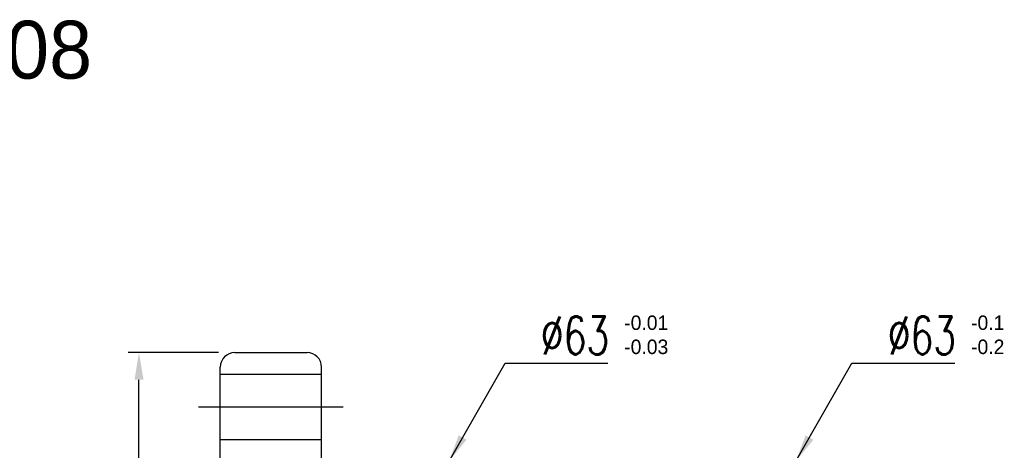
# Model space of a CAD drawing. Extents: x -176 to 363, y 100 to 494.
# Tile 48 of 48: x 200 to 336, y 203 to 263. Entities that reach past the tile are written whole.
import ezdxf

# ---------------------------------------------------------------- set-up
doc = ezdxf.new("R2010")
doc.units = 0
doc.header["$LTSCALE"] = 3
doc.header["$MEASUREMENT"] = 0
doc.header["$PDMODE"] = 1
doc.layers.get('DEFPOINTS').update_dxf_attribs({"linetype": 'CONTINUOUS'})
doc.layers.add('DIM', color=4, linetype='CONTINUOUS')
doc.layers.add('OUT', color=3, linetype='CONTINUOUS')
doc.styles.add('DIM-7', font='SIMPLEX.shx', dxfattribs={"width": 0.7, "bigfont": 'chineset.shx'})
doc.dimstyles.new('CNS', dxfattribs={"dimtxt": 3.5, "dimasz": 2.5, "dimexe": 1, "dimexo": 1.5, "dimgap": 0.09, "dimtad": 0, "dimdsep": 46, "dimtxsty": 'DIM-7', "dimcen": 0.09, "dimclrd": 1, "dimclre": 1, "dimclrt": 4, "dimadec": 0, "dimazin": 0, "dimtfac": 1, "dimtix": 1, "dimtmove": 2, "dimatfit": 3, "dimfxl": 1, "dimtvp": 0.971429, "dimtolj": 1, "dimarcsym": 0})

# ---------------------------------------------------------------- blocks, each defined once
blk = doc.blocks.new('*D3')
at = {"layer": 'DEFPOINTS', "color": 0, "transparency": 16777216}
for p in [(216.63, 217), (229.89, 217), (229.89, 124)]:
    blk.add_point(p, dxfattribs=at)
at = {"layer": 'DIM', "color": 7, "lineweight": -2, "transparency": 16777216}
for p, q in [((227.64, 217), (215.13, 217)), ((216.63, 127.75), (216.63, 213.25)), ((227.64, 124), (215.13, 124))]:
    blk.add_line(p, q, dxfattribs=at)
at = {"layer": 'DIM', "color": 7, "transparency": 16777216}
for points in [[(216.01, 213.25), (217.26, 213.25), (216.63, 217)], [(216.01, 127.75), (217.26, 127.75), (216.63, 124)]]:
    blk.add_solid(points, dxfattribs=at)
at = {"layer": 'DIM', "color": 7, "transparency": 16777216, "insert": (212.81, 170.5), "char_height": 5.25, "attachment_point": 5, "rotation": 90, "style": 'DIM-7'}
blk.add_mtext('\\A1;%%c93', dxfattribs=at)

msp = doc.modelspace()

# ---------------------------------------------------------------- linework, layer by layer
at = {"layer": 'DIM', "color": 7}
for p, q in [((229.886, 216.997), (239.886, 216.997)), ((227.886, 125.997), (227.886, 214.997)), ((227.886, 213.997), (241.886, 213.997)), ((241.886, 125.997), (241.886, 214.997)), ((224.886, 209.497), (244.886, 209.497)), ((227.886, 204.997), (241.886, 204.997))]:
    msp.add_line(p, q, dxfattribs=at)
for centre, start, end in [((229.886, 214.997), 90, 180), ((239.886, 214.997), 0, 90)]:
    msp.add_arc(centre, 2, start, end, dxfattribs=at)

# ---------------------------------------------------------------- texts
for s, p in [('-0.01', (283.769, 220.126)), ('-0.1', (331.76, 220.126)), ('-0.03', (283.769, 216.792)), ('-0.2', (331.76, 216.792))]:
    msp.add_text(s, height=2, dxfattribs=at).set_placement(p)
at = {"layer": 'DIM', "color": 7, "char_height": 5.25, "attachment_point": 4, "style": 'DIM-7'}
for insert in [(272.239, 219.373), (320.231, 219.373)]:
    msp.add_mtext('%%C63', dxfattribs=dict(at, insert=insert))
at = {"layer": 'OUT', "color": 0}
msp.add_text('DFU04008', height=8, dxfattribs=at).set_placement((158.413, 254.855))

# ---------------------------------------------------------------- dimensions: what is measured, and where the dimension line sits
at = {"layer": 'DIM', "color": 7}
dim = msp.add_linear_dim(base=(216.632, 216.997), p1=(229.886, 123.997), p2=(229.886, 216.997), angle=90, text='%%c<>', dimstyle='CNS', override={"dimscale": 1.5, "dimgap": 0.8, "dimtad": 1, "dimclrd": 7, "dimclre": 7, "dimclrt": 7, "dimtmove": 0}, dxfattribs=at)
dim.commit()
dim.dimension.update_dxf_attribs({"geometry": '*D3', "text_midpoint": (212.807, 170.497)})

# ---------------------------------------------------------------- leaders
at = {"layer": 'DIM', "color": 7, "annotation_type": 0, "has_hookline": 1, "hookline_direction": 0, "text_width": 9.275}
for points in [[(259.54, 201.997), (267.289, 215.548), (271.039, 215.548)], [(307.531, 201.997), (315.281, 215.548), (319.031, 215.548)]]:
    msp.add_leader(points, dimstyle='CNS', override={"dimscale": 1.5, "dimgap": 0.8, "dimtad": 1, "dimclrd": 7, "dimclre": 7, "dimclrt": 7, "dimtmove": 0}, dxfattribs=at)

doc.saveas('drawing.dxf')
